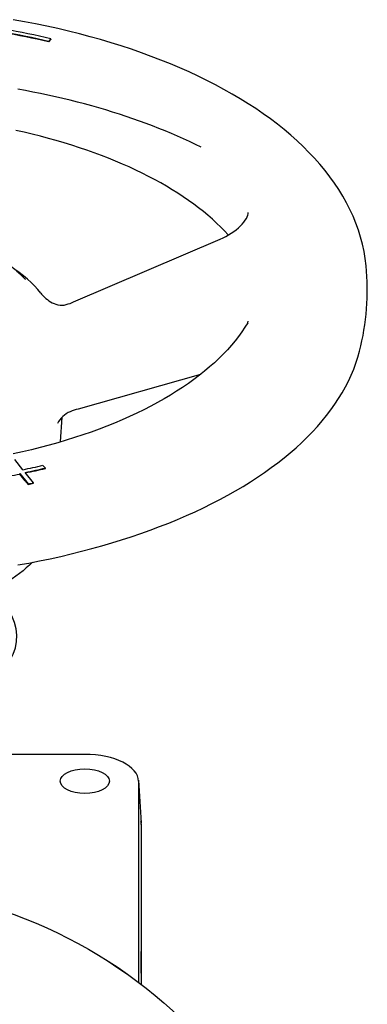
# Model space of a CAD drawing. Header units: millimetres. Extents: x 109 to 2644, y 299 to 1228.
# Tile 15 of 18: x 677 to 744, y 685 to 875. Entities that reach past the tile are written whole.
import ezdxf

# ---------------------------------------------------------------- set-up
doc = ezdxf.new("R2010")
doc.units = ezdxf.units.MM
doc.layers.add('DETAIL', color=2, linetype='Continuous')

msp = doc.modelspace()

# ---------------------------------------------------------------- linework, layer by layer
at = {"layer": 'DETAIL'}
for p, q in [((683.29, 871.47), (682.81, 870.95)), ((683.29, 871.38), (682.81, 870.86)), ((682.81, 870.86), (682.81, 870.95)), ((683.29, 871.38), (683.29, 871.47)), ((687.67, 820.69), (715.94, 832.81)), ((712.16, 806.69), (688.53, 800.01)), ((685.15, 793.67), (685.44, 798.45)), ((677.89, 788.31), (676.3, 790.28)), ((682.24, 788.64), (681.75, 789.15)), ((682.24, 788.55), (682.24, 788.64)), ((677.26, 787.56), (678.87, 785.57)), ((677.26, 787.48), (677.26, 787.56)), ((678.31, 786.18), (677.26, 787.48)), ((679.93, 785.79), (678.32, 787.78)), ((678.31, 786.18), (678.87, 785.49)), ((678.87, 785.49), (678.87, 785.57)), ((679.93, 785.7), (679.93, 785.79)), ((670.06, 733.41), (689.83, 733.41)), ((700.17, 728.39), (700.67, 720.17)), ((700.17, 728.23), (700.17, 689.42)), ((700.67, 720.01), (700.67, 689.04)), ((700.73, 719.86), (700.73, 689)), ((700.73, 695.51), (700.73, 695.38)), ((700.73, 691.33), (700.73, 695.37)), ((700.73, 691.33), (700.73, 688.99))]:
    msp.add_line(p, q, dxfattribs=at)
at = {"layer": 'DETAIL', "flags": 128}
for points in [[(744.11, 827.64), (743.94, 829.04), (743.71, 830.42), (743.41, 831.8), (743.04, 833.17), (742.62, 834.53), (742.13, 835.88), (741.58, 837.21), (740.98, 838.52), (740.32, 839.82), (739.6, 841.11), (738.82, 842.37), (737.99, 843.61), (737.11, 844.84), (736.18, 846.04), (735.19, 847.23), (734.16, 848.39), (733.08, 849.54), (731.95, 850.66), (730.78, 851.77), (729.56, 852.85), (728.29, 853.92), (726.98, 854.96), (725.63, 855.99), (724.24, 856.99), (722.8, 857.97), (721.33, 858.93), (719.81, 859.87), (718.26, 860.79), (716.66, 861.69), (715.03, 862.56), (713.37, 863.41), (711.67, 864.24), (709.93, 865.05), (708.16, 865.84), (706.35, 866.6), (704.52, 867.34), (702.65, 868.05), (700.75, 868.75), (698.83, 869.42), (696.87, 870.06), (694.89, 870.68), (692.88, 871.28), (690.85, 871.85), (688.79, 872.39), (686.71, 872.91), (684.6, 873.41), (682.48, 873.88), (680.33, 874.32), (678.17, 874.74), (675.99, 875.13)], [(712.26, 850.52), (711.15, 851.07), (710.03, 851.6), (708.88, 852.13), (707.72, 852.65), (706.54, 853.16), (705.34, 853.66), (704.13, 854.15), (702.9, 854.63), (701.65, 855.1), (700.39, 855.56), (699.11, 856.01), (697.82, 856.45), (696.51, 856.88), (695.19, 857.3), (693.86, 857.71), (692.51, 858.11), (691.15, 858.5), (689.77, 858.87), (688.39, 859.24), (686.99, 859.59), (685.58, 859.93), (684.15, 860.26), (682.72, 860.58), (681.28, 860.89), (679.82, 861.18), (678.36, 861.47), (676.89, 861.74)], [(717.51, 833.6), (716.79, 834.37), (716.04, 835.13), (715.25, 835.89), (714.43, 836.64), (713.58, 837.39), (712.7, 838.12), (711.78, 838.85), (710.83, 839.56), (709.84, 840.27), (708.83, 840.96), (707.78, 841.65), (706.71, 842.32), (705.6, 842.99), (704.47, 843.64), (703.3, 844.28), (702.11, 844.91), (700.89, 845.52), (699.65, 846.13), (698.37, 846.72), (697.07, 847.29), (695.75, 847.85), (694.4, 848.4), (693.03, 848.94), (691.63, 849.45), (690.21, 849.96), (688.77, 850.44), (687.31, 850.92), (685.83, 851.37), (684.32, 851.81), (682.8, 852.24), (681.26, 852.65), (679.7, 853.04), (678.13, 853.41), (676.54, 853.77)], [(715.94, 832.81), (716.49, 833.06), (717.03, 833.33), (717.56, 833.63), (718.07, 833.94), (718.56, 834.27), (719.02, 834.61), (719.45, 834.97), (719.85, 835.33), (720.21, 835.7), (720.52, 836.07), (720.79, 836.43), (721.01, 836.78), (721.17, 837.12), (721.28, 837.42), (721.34, 837.68), (721.36, 837.91)], [(681.32, 822.38), (680.74, 823.08), (680.12, 823.77), (679.45, 824.44), (678.74, 825.09), (677.98, 825.73), (677.18, 826.35), (676.34, 826.96), (675.46, 827.55)], [(678.4, 825.01), (677.52, 825.84), (676.62, 826.63)], [(742.83, 811.2), (743.08, 812.19), (743.3, 813.19), (743.5, 814.2), (743.68, 815.21), (743.84, 816.24), (743.98, 817.26), (744.09, 818.29), (744.19, 819.33), (744.26, 820.36), (744.3, 821.4), (744.33, 822.44), (744.33, 823.49), (744.31, 824.53), (744.27, 825.57), (744.2, 826.6), (744.11, 827.64)], [(681.32, 822.38), (681.46, 822.2), (681.64, 822), (681.85, 821.79), (682.07, 821.57), (682.33, 821.35), (682.6, 821.13), (682.89, 820.92), (683.2, 820.72), (683.54, 820.53), (683.89, 820.37), (684.26, 820.23), (684.64, 820.12), (685.04, 820.06), (685.45, 820.04), (685.86, 820.08), (686.26, 820.17)], [(686.26, 820.17), (686.61, 820.29), (686.97, 820.41), (687.67, 820.69)], [(721.25, 816.68), (721.31, 816.8), (721.34, 816.89), (721.36, 816.94), (721.36, 816.96)], [(721.25, 816.68), (720.7, 815.8), (720.11, 814.92), (719.48, 814.04), (718.81, 813.18), (718.1, 812.31), (717.34, 811.46), (716.54, 810.61), (715.7, 809.78), (714.82, 808.95), (713.9, 808.13), (712.93, 807.32), (711.93, 806.52), (710.89, 805.73), (709.81, 804.95), (708.69, 804.19), (707.54, 803.44), (706.35, 802.7), (705.12, 801.97), (703.86, 801.26), (702.56, 800.56), (701.23, 799.88), (699.86, 799.22), (698.47, 798.57), (697.04, 797.93), (695.58, 797.32), (694.1, 796.72), (692.58, 796.14), (691.03, 795.57), (689.46, 795.03), (687.86, 794.5), (686.24, 793.99), (684.59, 793.51), (682.92, 793.04), (681.23, 792.59), (679.52, 792.16), (677.78, 791.75), (676.03, 791.36)], [(676.93, 769.93), (679.01, 770.31), (681.09, 770.72), (683.14, 771.15), (685.18, 771.6), (687.19, 772.07), (689.19, 772.57), (691.16, 773.09), (693.1, 773.63), (695.03, 774.19), (696.92, 774.78), (698.8, 775.38), (700.64, 776.01), (702.46, 776.66), (704.25, 777.33), (706.01, 778.02), (707.73, 778.73), (709.43, 779.46), (711.1, 780.21), (712.73, 780.98), (714.33, 781.77), (715.89, 782.57), (717.42, 783.4), (718.91, 784.24), (720.36, 785.1), (721.78, 785.98), (723.16, 786.87), (724.5, 787.78), (725.8, 788.71), (727.06, 789.65), (728.28, 790.6), (729.45, 791.58), (730.59, 792.56), (731.68, 793.56), (732.73, 794.58), (733.73, 795.61), (734.69, 796.65), (735.61, 797.71), (736.47, 798.77), (737.3, 799.85), (738.07, 800.95), (738.8, 802.05), (739.48, 803.16), (740.11, 804.28), (740.69, 805.42), (741.22, 806.56), (741.7, 807.71), (742.13, 808.86), (742.51, 810.03), (742.83, 811.2)], [(688.53, 800.01), (688.16, 799.9), (687.77, 799.78), (687.39, 799.65), (687.01, 799.5)], [(687.01, 799.5), (686.62, 799.33), (686.24, 799.12), (685.9, 798.86), (685.57, 798.58), (685.27, 798.28), (685, 797.95), (684.75, 797.6), (684.54, 797.23)], [(679.73, 770.45), (679.15, 769.89), (678.54, 769.35), (677.91, 768.82), (677.24, 768.3), (676.54, 767.79), (675.81, 767.29), (675.06, 766.81), (674.28, 766.34), (673.47, 765.88), (672.63, 765.44), (671.78, 765.01), (670.89, 764.59), (669.99, 764.19), (669.06, 763.8), (668.11, 763.43), (667.14, 763.07)]]:
    msp.add_lwpolyline(points, dxfattribs=at)
at = {"layer": 'DETAIL'}
for radius in [93, 93, 93.01]:
    msp.add_circle((644.23, 615.12), radius, dxfattribs=at)
for centre, major_axis, start_param, end_param in [((644.17, 829.52), (-91.43, 0), 4.276057, 4.380776), ((644.17, 829.43), (-91.43, 0), 4.276057, 4.380776), ((644.17, 829.52), (92.57, 0), 1.134464, 1.239184), ((643.11, 830.59), (-91.43, 0), 1.961019, 2.007129), ((643.11, 830.59), (92.57, 0), 5.102534, 5.148721), ((643.11, 830.5), (-92.57, 0), 1.961643, 2.007129), ((643.11, 830.5), (-92.57, 0), 1.902409, 1.948596), ((643.11, 830.59), (96.87, 0), 5.090462, 5.102261), ((643.11, 830.5), (96.87, 0), 5.090462, 5.102261), ((644.23, 756.1), (32.5, 0), 2.892883, 6.531895), ((689.83, 728.23), (10.34, 0), 0, 1.570796), ((689.73, 719.86), (11, 0), 0, 0.123859), ((689.83, 720.01), (10.84, 0), 0, 0.030262), ((644.23, 695.37), (56.5, 0), 6.278579, 6.28325), ((644.23, 691.33), (56.5, 0), 6.278839, 6.283177)]:
    msp.add_ellipse(centre, major_axis=major_axis, ratio=0.5, start_param=start_param, end_param=end_param, dxfattribs=at)
msp.add_ellipse((689.83, 728.23), major_axis=(-4.75, 0), ratio=0.5, dxfattribs=at)

doc.saveas('drawing.dxf')
